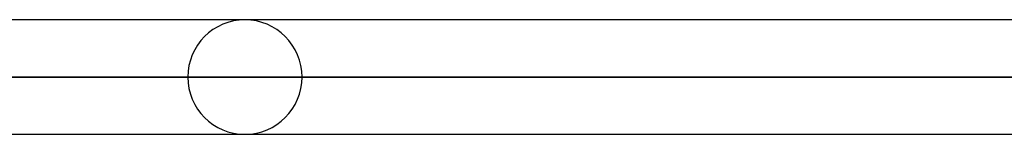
# Model space of a CAD drawing. Header units: millimetres. Extents: x -185 to 185, y -54 to 130.
# Tile 44 of 76: x 46.01 to 56.96, y 24.01 to 25.28. Entities that reach past the tile are written whole.
import ezdxf

# ---------------------------------------------------------------- set-up
doc = ezdxf.new("R2010")
doc.units = ezdxf.units.MM
doc.layers.add('MAIN-1', color=7, linetype='Continuous')
doc.layers.add('MAIN-2', color=7, linetype='Continuous')

msp = doc.modelspace()

# ---------------------------------------------------------------- linework, layer by layer
at = {"layer": 'MAIN-1'}
for p, q in [((96.053, 25.283), (-96.053, 25.283)), ((96.649, 24.647), (-96.649, 24.647)), ((-96.053, 24.013), (96.053, 24.013))]:
    msp.add_line(p, q, dxfattribs=at)
at = {"layer": 'MAIN-2'}
for p, q in [((-96.649, 24.647), (96.649, 24.647)), ((-95.81, 24.647), (95.81, 24.647)), ((95.81, 24.647), (35.176, 24.647)), ((47.879, 24.647), (36.442, 24.647)), ((36.442, 24.647), (47.879, 24.647)), ((37.271, 24.647), (49.149, 24.647)), ((49.149, 24.647), (37.271, 24.647))]:
    msp.add_line(p, q, dxfattribs=at)
for start, end in [(0, 180), (180, 0)]:
    msp.add_arc((48.514, 24.647), 0.635, start, end, dxfattribs=at)

doc.saveas('drawing.dxf')
